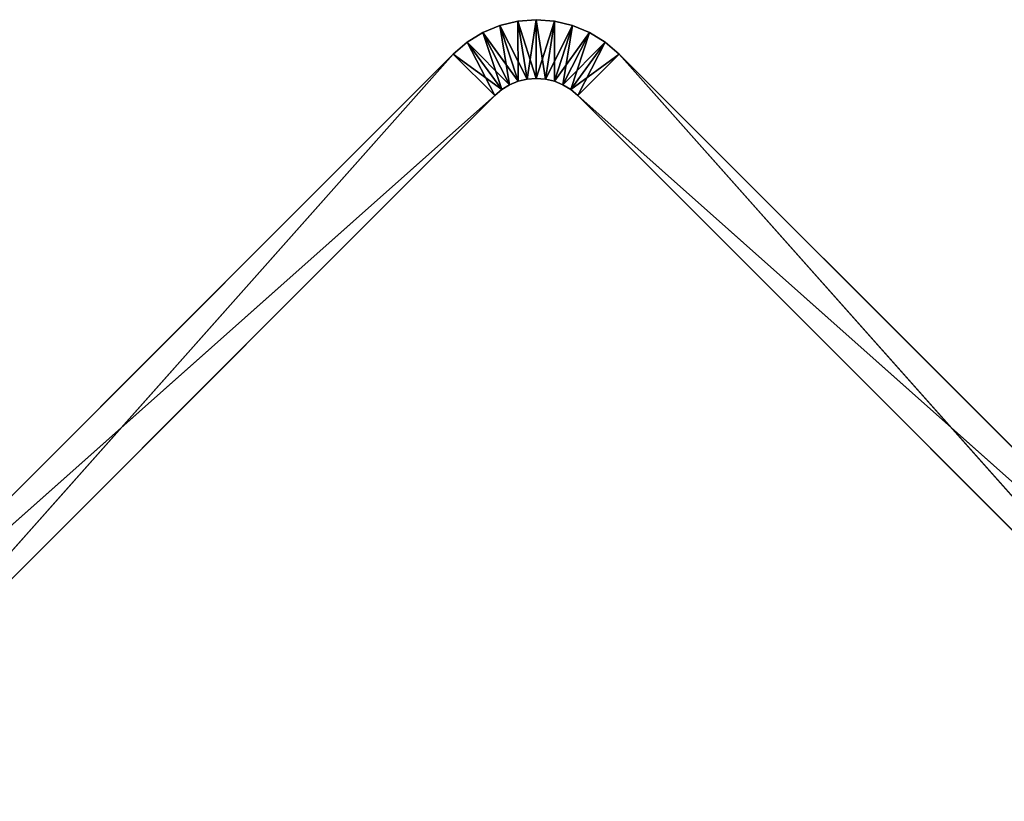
# Model space of a CAD drawing. Extents: x 0 to 13.4, y 0.1 to 1.5.
# Tile 24 of 27: x 10.1 to 11.8, y 0.1 to 1.5. Entities that reach past the tile are written whole.
import ezdxf

# ---------------------------------------------------------------- set-up
doc = ezdxf.new("R2010")
doc.units = 0
doc.header["$LTSCALE"] = 2.54
doc.layers.get('0').update_dxf_attribs({"color": 13, "linetype": 'CONTINUOUS'})

# ---------------------------------------------------------------- blocks, each defined once
blk = doc.blocks.new('MYDELNICZKA_VIW_STL')
at = {"color": 0}
for p, q in [((10.8984, 1.463, 8.5), (10.8694, 1.451, 8.5)), ((10.8694, 1.451), (10.8984, 1.463)), ((10.8694, 1.451), (10.8984, 1.463)), ((10.8694, 1.451), (10.8984, 1.463, 8.5)), ((10.8694, 1.451), (10.8984, 1.463, 8.5)), ((10.8984, 1.463, 8.5), (10.8694, 1.451, 8.5)), ((10.9289, 1.4703, 8.5), (10.8984, 1.463, 8.5)), ((10.8984, 1.463), (10.9289, 1.4703)), ((10.8984, 1.463), (10.9289, 1.4703)), ((10.8984, 1.463), (10.9289, 1.4703, 8.5)), ((10.8984, 1.463), (10.9289, 1.4703, 8.5)), ((10.9289, 1.4703, 8.5), (10.8984, 1.463, 8.5)), ((10.8984, 1.463, 8.5), (10.9293, 1.3679, 8.5)), ((10.8984, 1.463, 8.5), (10.9293, 1.3679, 8.5)), ((10.8984, 1.463, 8.5), (10.9148, 1.3619, 8.5)), ((10.8984, 1.463, 8.5), (10.9148, 1.3619, 8.5)), ((10.8984, 1.463), (10.9293, 1.3679)), ((10.8984, 1.463), (10.9293, 1.3679)), ((10.8984, 1.463), (10.9445, 1.3716)), ((10.8984, 1.463), (10.9445, 1.3716)), ((10.8984, 1.463), (10.8984, 1.463, 8.5)), ((10.8984, 1.463), (10.8984, 1.463, 8.5)), ((10.9602, 1.4728, 8.5), (10.9289, 1.4703, 8.5)), ((10.9289, 1.4703), (10.9602, 1.4728)), ((10.9289, 1.4703), (10.9602, 1.4728)), ((10.9289, 1.4703), (10.9602, 1.4728, 8.5)), ((10.9289, 1.4703), (10.9602, 1.4728, 8.5)), ((10.9602, 1.4728, 8.5), (10.9289, 1.4703, 8.5)), ((10.9289, 1.4703, 8.5), (10.9445, 1.3716, 8.5)), ((10.9289, 1.4703, 8.5), (10.9445, 1.3716, 8.5)), ((10.9289, 1.4703, 8.5), (10.9293, 1.3679, 8.5)), ((10.9289, 1.4703, 8.5), (10.9293, 1.3679, 8.5)), ((10.9289, 1.4703), (10.9445, 1.3716)), ((10.9289, 1.4703), (10.9445, 1.3716)), ((10.9289, 1.4703), (10.9602, 1.3728)), ((10.9289, 1.4703), (10.9602, 1.3728)), ((10.9289, 1.4703), (10.9289, 1.4703, 8.5)), ((10.9289, 1.4703), (10.9289, 1.4703, 8.5)), ((10.9602, 1.4728, 8.5), (10.9445, 1.3716, 8.5)), ((10.9602, 1.4728, 8.5), (10.9445, 1.3716, 8.5)), ((10.9914, 1.4703, 8.5), (10.9602, 1.4728, 8.5)), ((10.9602, 1.4728, 8.5), (10.9602, 1.3728, 8.5)), ((10.9602, 1.4728, 8.5), (10.9602, 1.3728, 8.5)), ((10.9602, 1.4728), (10.9602, 1.3728)), ((10.9602, 1.4728), (10.9602, 1.3728)), ((10.9602, 1.4728), (10.9758, 1.3716)), ((10.9602, 1.4728), (10.9758, 1.3716)), ((10.9602, 1.4728), (10.9914, 1.4703)), ((10.9602, 1.4728), (10.9914, 1.4703)), ((10.9602, 1.4728), (10.9914, 1.4703, 8.5)), ((10.9602, 1.4728), (10.9914, 1.4703, 8.5)), ((10.9602, 1.4728), (10.9602, 1.4728, 8.5)), ((10.9914, 1.4703, 8.5), (10.9602, 1.4728, 8.5)), ((10.9602, 1.4728), (10.9602, 1.4728, 8.5)), ((10.9914, 1.4703, 8.5), (10.9602, 1.3728, 8.5)), ((10.9914, 1.4703, 8.5), (10.9602, 1.3728, 8.5)), ((10.9914, 1.4703, 8.5), (10.9758, 1.3716, 8.5)), ((10.9914, 1.4703, 8.5), (10.9758, 1.3716, 8.5)), ((10.9914, 1.4703), (10.9758, 1.3716)), ((10.9914, 1.4703), (10.9758, 1.3716)), ((11.022, 1.463, 8.5), (10.9758, 1.3716, 8.5)), ((11.022, 1.463, 8.5), (10.9758, 1.3716, 8.5)), ((10.9914, 1.4703), (10.9911, 1.3679)), ((10.9914, 1.4703), (10.9911, 1.3679)), ((11.022, 1.463, 8.5), (10.9911, 1.3679, 8.5)), ((11.022, 1.463, 8.5), (10.9911, 1.3679, 8.5)), ((11.022, 1.463), (10.9911, 1.3679)), ((11.022, 1.463), (10.9911, 1.3679)), ((11.022, 1.463, 8.5), (10.9914, 1.4703, 8.5)), ((10.9914, 1.4703), (11.022, 1.463)), ((10.9914, 1.4703), (11.022, 1.463)), ((10.9914, 1.4703), (11.022, 1.463, 8.5)), ((10.9914, 1.4703), (11.022, 1.463, 8.5)), ((10.9914, 1.4703), (10.9914, 1.4703, 8.5)), ((11.022, 1.463, 8.5), (10.9914, 1.4703, 8.5)), ((10.9914, 1.4703), (10.9914, 1.4703, 8.5)), ((11.022, 1.463), (11.0056, 1.3619)), ((11.022, 1.463), (11.0056, 1.3619)), ((11.051, 1.451, 8.5), (11.022, 1.463, 8.5)), ((11.022, 1.463), (11.051, 1.451)), ((11.022, 1.463), (11.051, 1.451)), ((11.022, 1.463), (11.051, 1.451, 8.5)), ((11.022, 1.463), (11.051, 1.451, 8.5)), ((11.022, 1.463), (11.022, 1.463, 8.5)), ((11.051, 1.451, 8.5), (11.022, 1.463, 8.5)), ((11.022, 1.463), (11.022, 1.463, 8.5)), ((10.8694, 1.451, 8.5), (10.8426, 1.4346, 8.5)), ((10.8426, 1.4346), (10.8694, 1.451)), ((10.8426, 1.4346), (10.8694, 1.451)), ((10.8426, 1.4346), (10.8694, 1.451, 8.5)), ((10.8426, 1.4346), (10.8694, 1.451, 8.5)), ((10.8694, 1.451, 8.5), (10.8426, 1.4346, 8.5)), ((10.8694, 1.451, 8.5), (10.9148, 1.3619, 8.5)), ((10.8694, 1.451, 8.5), (10.9148, 1.3619, 8.5)), ((10.8694, 1.451, 8.5), (10.9014, 1.3537, 8.5)), ((10.8694, 1.451, 8.5), (10.9014, 1.3537, 8.5)), ((10.8694, 1.451), (10.9148, 1.3619)), ((10.8694, 1.451), (10.9148, 1.3619)), ((10.8694, 1.451), (10.9293, 1.3679)), ((10.8694, 1.451), (10.9293, 1.3679)), ((10.8694, 1.451), (10.8694, 1.451, 8.5)), ((10.8694, 1.451), (10.8694, 1.451, 8.5)), ((11.051, 1.451, 8.5), (10.9911, 1.3679, 8.5)), ((11.051, 1.451, 8.5), (10.9911, 1.3679, 8.5)), ((11.051, 1.451, 8.5), (11.0056, 1.3619, 8.5)), ((11.051, 1.451, 8.5), (11.0056, 1.3619, 8.5)), ((11.051, 1.451), (11.0056, 1.3619)), ((11.051, 1.451), (11.0056, 1.3619)), ((11.051, 1.451), (11.0189, 1.3537)), ((11.051, 1.451), (11.0189, 1.3537)), ((11.0777, 1.4346, 8.5), (11.051, 1.451, 8.5)), ((11.051, 1.451), (11.0777, 1.4346)), ((11.051, 1.451), (11.0777, 1.4346)), ((11.051, 1.451), (11.0777, 1.4346, 8.5)), ((11.051, 1.451), (11.0777, 1.4346, 8.5)), ((11.051, 1.451), (11.051, 1.451, 8.5)), ((11.0777, 1.4346, 8.5), (11.051, 1.451, 8.5)), ((11.051, 1.451), (11.051, 1.451, 8.5)), ((10.8426, 1.4346, 8.5), (10.8187, 1.4142, 8.5)), ((10.8187, 1.4142), (10.8426, 1.4346)), ((10.8187, 1.4142), (10.8426, 1.4346)), ((10.8187, 1.4142), (10.8426, 1.4346, 8.5)), ((10.8187, 1.4142), (10.8426, 1.4346, 8.5)), ((10.8426, 1.4346, 8.5), (10.8187, 1.4142, 8.5)), ((10.8426, 1.4346, 8.5), (10.9014, 1.3537, 8.5)), ((10.8426, 1.4346, 8.5), (10.9014, 1.3537, 8.5)), ((10.8426, 1.4346, 8.5), (10.8894, 1.3435, 8.5)), ((10.8426, 1.4346, 8.5), (10.8894, 1.3435, 8.5)), ((10.8426, 1.4346), (10.9014, 1.3537)), ((10.8426, 1.4346), (10.9014, 1.3537)), ((10.8426, 1.4346), (10.9148, 1.3619)), ((10.8426, 1.4346), (10.9148, 1.3619)), ((10.8426, 1.4346), (10.8426, 1.4346, 8.5)), ((10.8426, 1.4346), (10.8426, 1.4346, 8.5)), ((11.0777, 1.4346, 8.5), (11.0056, 1.3619, 8.5)), ((11.0777, 1.4346, 8.5), (11.0056, 1.3619, 8.5)), ((11.0777, 1.4346, 8.5), (11.0189, 1.3537, 8.5)), ((11.0777, 1.4346, 8.5), (11.0189, 1.3537, 8.5)), ((11.0777, 1.4346), (11.0189, 1.3537)), ((11.0777, 1.4346), (11.0189, 1.3537)), ((11.0777, 1.4346), (11.0309, 1.3435)), ((11.0777, 1.4346), (11.0309, 1.3435)), ((11.1016, 1.4142, 8.5), (11.0777, 1.4346, 8.5)), ((11.0777, 1.4346), (11.1016, 1.4142)), ((11.0777, 1.4346), (11.1016, 1.4142)), ((11.0777, 1.4346), (11.1016, 1.4142, 8.5)), ((11.0777, 1.4346), (11.1016, 1.4142, 8.5)), ((11.0777, 1.4346), (11.0777, 1.4346, 8.5)), ((11.1016, 1.4142, 8.5), (11.0777, 1.4346, 8.5)), ((11.0777, 1.4346), (11.0777, 1.4346, 8.5)), ((10.8187, 1.4142, 8.5), (9.6167, 0.2121, 8.5)), ((9.6167, 0.2121), (10.8187, 1.4142)), ((10.8187, 1.4142, 8.5), (9.6167, 0.2121, 8.5)), ((10.8187, 1.4142, 8.5), (9.6167, 0.2121)), ((10.8187, 1.4142, 8.5), (9.6167, 0.2121)), ((9.6167, 0.2121), (10.8187, 1.4142)), ((10.8187, 1.4142), (9.6874, 0.1414)), ((10.8187, 1.4142), (9.6874, 0.1414)), ((10.8187, 1.4142, 8.5), (10.8894, 1.3435, 8.5)), ((10.8187, 1.4142, 8.5), (10.8894, 1.3435, 8.5)), ((10.8894, 1.3435), (10.8187, 1.4142)), ((10.8187, 1.4142), (10.9014, 1.3537)), ((10.8187, 1.4142), (10.9014, 1.3537)), ((10.8894, 1.3435), (10.8187, 1.4142)), ((10.8187, 1.4142), (10.8187, 1.4142, 8.5)), ((10.8187, 1.4142), (10.8187, 1.4142, 8.5)), ((11.1016, 1.4142, 8.5), (11.0189, 1.3537, 8.5)), ((11.1016, 1.4142, 8.5), (11.0189, 1.3537, 8.5)), ((11.1016, 1.4142, 8.5), (11.0309, 1.3435, 8.5)), ((11.1016, 1.4142, 8.5), (11.0309, 1.3435, 8.5)), ((11.1016, 1.4142), (11.0309, 1.3435)), ((11.1016, 1.4142), (11.0309, 1.3435)), ((12.3037, 0.2121, 8.5), (11.1016, 1.4142, 8.5)), ((11.1016, 1.4142, 8.5), (12.2329, 0.1414, 8.5)), ((11.1016, 1.4142, 8.5), (12.2329, 0.1414, 8.5)), ((11.1016, 1.4142), (12.3037, 0.2121)), ((12.3037, 0.2121, 8.5), (11.1016, 1.4142, 8.5)), ((12.3037, 0.2121, 8.5), (11.1016, 1.4142)), ((11.1016, 1.4142), (11.1016, 1.4142, 8.5)), ((12.3037, 0.2121, 8.5), (11.1016, 1.4142)), ((11.1016, 1.4142), (12.3037, 0.2121)), ((11.1016, 1.4142), (11.1016, 1.4142, 8.5)), ((10.9014, 1.3537, 8.5), (10.9148, 1.3619, 8.5)), ((10.9148, 1.3619), (10.9014, 1.3537)), ((10.9014, 1.3537), (10.9148, 1.3619, 8.5)), ((10.9014, 1.3537, 8.5), (10.9148, 1.3619, 8.5)), ((10.9014, 1.3537), (10.9148, 1.3619, 8.5)), ((10.9148, 1.3619), (10.9014, 1.3537)), ((10.9148, 1.3619, 8.5), (10.9293, 1.3679, 8.5)), ((10.9293, 1.3679), (10.9148, 1.3619)), ((10.9148, 1.3619), (10.9293, 1.3679, 8.5)), ((10.9148, 1.3619, 8.5), (10.9293, 1.3679, 8.5)), ((10.9148, 1.3619), (10.9293, 1.3679, 8.5)), ((10.9293, 1.3679), (10.9148, 1.3619)), ((10.9148, 1.3619), (10.9148, 1.3619, 8.5)), ((10.9148, 1.3619), (10.9148, 1.3619, 8.5)), ((10.9293, 1.3679, 8.5), (10.9445, 1.3716, 8.5)), ((10.9445, 1.3716), (10.9293, 1.3679)), ((10.9293, 1.3679), (10.9445, 1.3716, 8.5)), ((10.9293, 1.3679, 8.5), (10.9445, 1.3716, 8.5)), ((10.9293, 1.3679), (10.9445, 1.3716, 8.5)), ((10.9445, 1.3716), (10.9293, 1.3679)), ((10.9293, 1.3679), (10.9293, 1.3679, 8.5)), ((10.9293, 1.3679), (10.9293, 1.3679, 8.5)), ((10.9445, 1.3716, 8.5), (10.9602, 1.3728, 8.5)), ((10.9602, 1.3728), (10.9445, 1.3716)), ((10.9445, 1.3716), (10.9602, 1.3728, 8.5)), ((10.9445, 1.3716, 8.5), (10.9602, 1.3728, 8.5)), ((10.9445, 1.3716), (10.9602, 1.3728, 8.5)), ((10.9602, 1.3728), (10.9445, 1.3716)), ((10.9445, 1.3716), (10.9445, 1.3716, 8.5)), ((10.9445, 1.3716), (10.9445, 1.3716, 8.5)), ((10.9602, 1.3728, 8.5), (10.9758, 1.3716, 8.5)), ((10.9758, 1.3716), (10.9602, 1.3728)), ((10.9602, 1.3728), (10.9602, 1.3728, 8.5)), ((10.9602, 1.3728), (10.9602, 1.3728, 8.5)), ((10.9602, 1.3728), (10.9758, 1.3716, 8.5)), ((10.9602, 1.3728, 8.5), (10.9758, 1.3716, 8.5)), ((10.9602, 1.3728), (10.9758, 1.3716, 8.5)), ((10.9758, 1.3716), (10.9602, 1.3728)), ((10.9758, 1.3716, 8.5), (10.9911, 1.3679, 8.5)), ((10.9911, 1.3679), (10.9758, 1.3716)), ((10.9758, 1.3716), (10.9758, 1.3716, 8.5)), ((10.9758, 1.3716), (10.9758, 1.3716, 8.5)), ((10.9758, 1.3716), (10.9911, 1.3679, 8.5)), ((10.9758, 1.3716, 8.5), (10.9911, 1.3679, 8.5)), ((10.9758, 1.3716), (10.9911, 1.3679, 8.5)), ((10.9911, 1.3679), (10.9758, 1.3716)), ((10.9911, 1.3679, 8.5), (11.0056, 1.3619, 8.5)), ((11.0056, 1.3619), (10.9911, 1.3679)), ((10.9911, 1.3679), (10.9911, 1.3679, 8.5)), ((10.9911, 1.3679), (10.9911, 1.3679, 8.5)), ((10.9911, 1.3679), (11.0056, 1.3619, 8.5)), ((10.9911, 1.3679, 8.5), (11.0056, 1.3619, 8.5)), ((10.9911, 1.3679), (11.0056, 1.3619, 8.5)), ((11.0056, 1.3619), (10.9911, 1.3679)), ((11.0056, 1.3619, 8.5), (11.0189, 1.3537, 8.5)), ((11.0189, 1.3537), (11.0056, 1.3619)), ((11.0056, 1.3619), (11.0056, 1.3619, 8.5)), ((11.0056, 1.3619), (11.0056, 1.3619, 8.5)), ((11.0056, 1.3619), (11.0189, 1.3537, 8.5)), ((11.0056, 1.3619, 8.5), (11.0189, 1.3537, 8.5)), ((11.0056, 1.3619), (11.0189, 1.3537, 8.5)), ((11.0189, 1.3537), (11.0056, 1.3619)), ((9.6167, 0.2121, 8.5), (10.8894, 1.3435, 8.5)), ((9.6167, 0.2121, 8.5), (10.8894, 1.3435, 8.5)), ((9.6874, 0.1414, 8.5), (10.8894, 1.3435, 8.5)), ((10.8894, 1.3435), (9.6874, 0.1414)), ((9.6874, 0.1414, 8.5), (10.8894, 1.3435, 8.5)), ((9.6874, 0.1414, 8.5), (10.8894, 1.3435)), ((9.6874, 0.1414, 8.5), (10.8894, 1.3435)), ((10.8894, 1.3435), (9.6874, 0.1414)), ((10.8894, 1.3435, 8.5), (10.9014, 1.3537, 8.5)), ((10.9014, 1.3537), (10.8894, 1.3435)), ((10.8894, 1.3435), (10.9014, 1.3537, 8.5)), ((10.8894, 1.3435, 8.5), (10.9014, 1.3537, 8.5)), ((10.8894, 1.3435), (10.9014, 1.3537, 8.5)), ((10.9014, 1.3537), (10.8894, 1.3435)), ((10.8894, 1.3435), (10.8894, 1.3435, 8.5)), ((10.8894, 1.3435), (10.8894, 1.3435, 8.5)), ((10.9014, 1.3537), (10.9014, 1.3537, 8.5)), ((10.9014, 1.3537), (10.9014, 1.3537, 8.5)), ((11.0189, 1.3537, 8.5), (11.0309, 1.3435, 8.5)), ((11.0309, 1.3435), (11.0189, 1.3537)), ((11.0189, 1.3537), (11.0189, 1.3537, 8.5)), ((11.0189, 1.3537), (11.0189, 1.3537, 8.5)), ((11.0189, 1.3537), (11.0309, 1.3435, 8.5)), ((11.0189, 1.3537, 8.5), (11.0309, 1.3435, 8.5)), ((11.0189, 1.3537), (11.0309, 1.3435, 8.5)), ((11.0309, 1.3435), (11.0189, 1.3537)), ((11.0309, 1.3435, 8.5), (12.2329, 0.1414, 8.5)), ((12.3037, 0.2121), (11.0309, 1.3435)), ((12.3037, 0.2121), (11.0309, 1.3435)), ((12.2329, 0.1414), (11.0309, 1.3435)), ((11.0309, 1.3435), (11.0309, 1.3435, 8.5)), ((11.0309, 1.3435, 8.5), (12.2329, 0.1414, 8.5)), ((11.0309, 1.3435, 8.5), (12.2329, 0.1414)), ((11.0309, 1.3435, 8.5), (12.2329, 0.1414)), ((11.0309, 1.3435), (11.0309, 1.3435, 8.5)), ((12.2329, 0.1414), (11.0309, 1.3435))]:
    blk.add_line(p, q, dxfattribs=at)
mesh = blk.add_polyface(dxfattribs=at)
corners = [(10.9148, 1.3619, 8.5), (10.8984, 1.463, 8.5), (10.8694, 1.451, 8.5)]
mesh.append_faces([[corners[k] for k in face] for face in [(0, 1, 2)]], dxfattribs={"color": 0})
mesh = blk.add_polyface(dxfattribs=at)
corners = [(10.9293, 1.3679), (10.8694, 1.451), (10.8984, 1.463)]
mesh.append_faces([[corners[k] for k in face] for face in [(0, 1, 2)]], dxfattribs={"color": 0})
mesh = blk.add_polyface(dxfattribs=at)
corners = [(10.8984, 1.463, 8.5), (10.8984, 1.463), (10.8694, 1.451)]
mesh.append_faces([[corners[k] for k in face] for face in [(0, 1, 2)]], dxfattribs={"color": 0})
mesh = blk.add_polyface(dxfattribs=at)
corners = [(10.8984, 1.463, 8.5), (10.8694, 1.451), (10.8694, 1.451, 8.5)]
mesh.append_faces([[corners[k] for k in face] for face in [(0, 1, 2)]], dxfattribs={"color": 0})
mesh = blk.add_polyface(dxfattribs=at)
corners = [(10.9293, 1.3679, 8.5), (10.9289, 1.4703, 8.5), (10.8984, 1.463, 8.5)]
mesh.append_faces([[corners[k] for k in face] for face in [(0, 1, 2)]], dxfattribs={"color": 0})
mesh = blk.add_polyface(dxfattribs=at)
corners = [(10.9445, 1.3716), (10.8984, 1.463), (10.9289, 1.4703)]
mesh.append_faces([[corners[k] for k in face] for face in [(0, 1, 2)]], dxfattribs={"color": 0})
mesh = blk.add_polyface(dxfattribs=at)
corners = [(10.9289, 1.4703, 8.5), (10.9289, 1.4703), (10.8984, 1.463)]
mesh.append_faces([[corners[k] for k in face] for face in [(0, 1, 2)]], dxfattribs={"color": 0})
mesh = blk.add_polyface(dxfattribs=at)
corners = [(10.9289, 1.4703, 8.5), (10.8984, 1.463), (10.8984, 1.463, 8.5)]
mesh.append_faces([[corners[k] for k in face] for face in [(0, 1, 2)]], dxfattribs={"color": 0})
mesh = blk.add_polyface(dxfattribs=at)
corners = [(10.9293, 1.3679, 8.5), (10.8984, 1.463, 8.5), (10.9148, 1.3619, 8.5)]
mesh.append_faces([[corners[k] for k in face] for face in [(0, 1, 2)]], dxfattribs={"color": 0})
mesh = blk.add_polyface(dxfattribs=at)
corners = [(10.9445, 1.3716), (10.9293, 1.3679), (10.8984, 1.463)]
mesh.append_faces([[corners[k] for k in face] for face in [(0, 1, 2)]], dxfattribs={"color": 0})
mesh = blk.add_polyface(dxfattribs=at)
corners = [(10.9602, 1.4728, 8.5), (10.9289, 1.4703, 8.5), (10.9445, 1.3716, 8.5)]
mesh.append_faces([[corners[k] for k in face] for face in [(0, 1, 2)]], dxfattribs={"color": 0})
mesh = blk.add_polyface(dxfattribs=at)
corners = [(10.9602, 1.3728), (10.9289, 1.4703), (10.9602, 1.4728)]
mesh.append_faces([[corners[k] for k in face] for face in [(0, 1, 2)]], dxfattribs={"color": 0})
mesh = blk.add_polyface(dxfattribs=at)
corners = [(10.9602, 1.4728, 8.5), (10.9602, 1.4728), (10.9289, 1.4703)]
mesh.append_faces([[corners[k] for k in face] for face in [(0, 1, 2)]], dxfattribs={"color": 0})
mesh = blk.add_polyface(dxfattribs=at)
corners = [(10.9602, 1.4728, 8.5), (10.9289, 1.4703), (10.9289, 1.4703, 8.5)]
mesh.append_faces([[corners[k] for k in face] for face in [(0, 1, 2)]], dxfattribs={"color": 0})
mesh = blk.add_polyface(dxfattribs=at)
corners = [(10.9445, 1.3716, 8.5), (10.9289, 1.4703, 8.5), (10.9293, 1.3679, 8.5)]
mesh.append_faces([[corners[k] for k in face] for face in [(0, 1, 2)]], dxfattribs={"color": 0})
mesh = blk.add_polyface(dxfattribs=at)
corners = [(10.9602, 1.3728), (10.9445, 1.3716), (10.9289, 1.4703)]
mesh.append_faces([[corners[k] for k in face] for face in [(0, 1, 2)]], dxfattribs={"color": 0})
mesh = blk.add_polyface(dxfattribs=at)
corners = [(10.9602, 1.4728, 8.5), (10.9445, 1.3716, 8.5), (10.9602, 1.3728, 8.5)]
mesh.append_faces([[corners[k] for k in face] for face in [(0, 1, 2)]], dxfattribs={"color": 0})
mesh = blk.add_polyface(dxfattribs=at)
corners = [(10.9914, 1.4703, 8.5), (10.9602, 1.4728, 8.5), (10.9602, 1.3728, 8.5)]
mesh.append_faces([[corners[k] for k in face] for face in [(0, 1, 2)]], dxfattribs={"color": 0})
mesh = blk.add_polyface(dxfattribs=at)
corners = [(10.9758, 1.3716), (10.9602, 1.3728), (10.9602, 1.4728)]
mesh.append_faces([[corners[k] for k in face] for face in [(0, 1, 2)]], dxfattribs={"color": 0})
mesh = blk.add_polyface(dxfattribs=at)
corners = [(10.9914, 1.4703), (10.9758, 1.3716), (10.9602, 1.4728)]
mesh.append_faces([[corners[k] for k in face] for face in [(0, 1, 2)]], dxfattribs={"color": 0})
mesh = blk.add_polyface(dxfattribs=at)
corners = [(10.9914, 1.4703, 8.5), (10.9914, 1.4703), (10.9602, 1.4728)]
mesh.append_faces([[corners[k] for k in face] for face in [(0, 1, 2)]], dxfattribs={"color": 0})
mesh = blk.add_polyface(dxfattribs=at)
corners = [(10.9914, 1.4703, 8.5), (10.9602, 1.4728), (10.9602, 1.4728, 8.5)]
mesh.append_faces([[corners[k] for k in face] for face in [(0, 1, 2)]], dxfattribs={"color": 0})
mesh = blk.add_polyface(dxfattribs=at)
corners = [(10.9914, 1.4703, 8.5), (10.9602, 1.3728, 8.5), (10.9758, 1.3716, 8.5)]
mesh.append_faces([[corners[k] for k in face] for face in [(0, 1, 2)]], dxfattribs={"color": 0})
mesh = blk.add_polyface(dxfattribs=at)
corners = [(11.022, 1.463, 8.5), (10.9914, 1.4703, 8.5), (10.9758, 1.3716, 8.5)]
mesh.append_faces([[corners[k] for k in face] for face in [(0, 1, 2)]], dxfattribs={"color": 0})
mesh = blk.add_polyface(dxfattribs=at)
corners = [(10.9914, 1.4703), (10.9911, 1.3679), (10.9758, 1.3716)]
mesh.append_faces([[corners[k] for k in face] for face in [(0, 1, 2)]], dxfattribs={"color": 0})
mesh = blk.add_polyface(dxfattribs=at)
corners = [(11.022, 1.463, 8.5), (10.9758, 1.3716, 8.5), (10.9911, 1.3679, 8.5)]
mesh.append_faces([[corners[k] for k in face] for face in [(0, 1, 2)]], dxfattribs={"color": 0})
mesh = blk.add_polyface(dxfattribs=at)
corners = [(11.022, 1.463), (10.9911, 1.3679), (10.9914, 1.4703)]
mesh.append_faces([[corners[k] for k in face] for face in [(0, 1, 2)]], dxfattribs={"color": 0})
mesh = blk.add_polyface(dxfattribs=at)
corners = [(11.051, 1.451, 8.5), (11.022, 1.463, 8.5), (10.9911, 1.3679, 8.5)]
mesh.append_faces([[corners[k] for k in face] for face in [(0, 1, 2)]], dxfattribs={"color": 0})
mesh = blk.add_polyface(dxfattribs=at)
corners = [(11.022, 1.463), (11.0056, 1.3619), (10.9911, 1.3679)]
mesh.append_faces([[corners[k] for k in face] for face in [(0, 1, 2)]], dxfattribs={"color": 0})
mesh = blk.add_polyface(dxfattribs=at)
corners = [(11.022, 1.463, 8.5), (11.022, 1.463), (10.9914, 1.4703)]
mesh.append_faces([[corners[k] for k in face] for face in [(0, 1, 2)]], dxfattribs={"color": 0})
mesh = blk.add_polyface(dxfattribs=at)
corners = [(11.022, 1.463, 8.5), (10.9914, 1.4703), (10.9914, 1.4703, 8.5)]
mesh.append_faces([[corners[k] for k in face] for face in [(0, 1, 2)]], dxfattribs={"color": 0})
mesh = blk.add_polyface(dxfattribs=at)
corners = [(11.051, 1.451), (11.0056, 1.3619), (11.022, 1.463)]
mesh.append_faces([[corners[k] for k in face] for face in [(0, 1, 2)]], dxfattribs={"color": 0})
mesh = blk.add_polyface(dxfattribs=at)
corners = [(11.051, 1.451, 8.5), (11.051, 1.451), (11.022, 1.463)]
mesh.append_faces([[corners[k] for k in face] for face in [(0, 1, 2)]], dxfattribs={"color": 0})
mesh = blk.add_polyface(dxfattribs=at)
corners = [(11.051, 1.451, 8.5), (11.022, 1.463), (11.022, 1.463, 8.5)]
mesh.append_faces([[corners[k] for k in face] for face in [(0, 1, 2)]], dxfattribs={"color": 0})
mesh = blk.add_polyface(dxfattribs=at)
corners = [(10.9014, 1.3537, 8.5), (10.8694, 1.451, 8.5), (10.8426, 1.4346, 8.5)]
mesh.append_faces([[corners[k] for k in face] for face in [(0, 1, 2)]], dxfattribs={"color": 0})
mesh = blk.add_polyface(dxfattribs=at)
corners = [(10.9148, 1.3619), (10.8426, 1.4346), (10.8694, 1.451)]
mesh.append_faces([[corners[k] for k in face] for face in [(0, 1, 2)]], dxfattribs={"color": 0})
mesh = blk.add_polyface(dxfattribs=at)
corners = [(10.8694, 1.451, 8.5), (10.8694, 1.451), (10.8426, 1.4346)]
mesh.append_faces([[corners[k] for k in face] for face in [(0, 1, 2)]], dxfattribs={"color": 0})
mesh = blk.add_polyface(dxfattribs=at)
corners = [(10.8694, 1.451, 8.5), (10.8426, 1.4346), (10.8426, 1.4346, 8.5)]
mesh.append_faces([[corners[k] for k in face] for face in [(0, 1, 2)]], dxfattribs={"color": 0})
mesh = blk.add_polyface(dxfattribs=at)
corners = [(10.9148, 1.3619, 8.5), (10.8694, 1.451, 8.5), (10.9014, 1.3537, 8.5)]
mesh.append_faces([[corners[k] for k in face] for face in [(0, 1, 2)]], dxfattribs={"color": 0})
mesh = blk.add_polyface(dxfattribs=at)
corners = [(10.9293, 1.3679), (10.9148, 1.3619), (10.8694, 1.451)]
mesh.append_faces([[corners[k] for k in face] for face in [(0, 1, 2)]], dxfattribs={"color": 0})
mesh = blk.add_polyface(dxfattribs=at)
corners = [(11.051, 1.451, 8.5), (10.9911, 1.3679, 8.5), (11.0056, 1.3619, 8.5)]
mesh.append_faces([[corners[k] for k in face] for face in [(0, 1, 2)]], dxfattribs={"color": 0})
mesh = blk.add_polyface(dxfattribs=at)
corners = [(11.0777, 1.4346, 8.5), (11.051, 1.451, 8.5), (11.0056, 1.3619, 8.5)]
mesh.append_faces([[corners[k] for k in face] for face in [(0, 1, 2)]], dxfattribs={"color": 0})
mesh = blk.add_polyface(dxfattribs=at)
corners = [(11.051, 1.451), (11.0189, 1.3537), (11.0056, 1.3619)]
mesh.append_faces([[corners[k] for k in face] for face in [(0, 1, 2)]], dxfattribs={"color": 0})
mesh = blk.add_polyface(dxfattribs=at)
corners = [(11.0777, 1.4346), (11.0189, 1.3537), (11.051, 1.451)]
mesh.append_faces([[corners[k] for k in face] for face in [(0, 1, 2)]], dxfattribs={"color": 0})
mesh = blk.add_polyface(dxfattribs=at)
corners = [(11.0777, 1.4346, 8.5), (11.0777, 1.4346), (11.051, 1.451)]
mesh.append_faces([[corners[k] for k in face] for face in [(0, 1, 2)]], dxfattribs={"color": 0})
mesh = blk.add_polyface(dxfattribs=at)
corners = [(11.0777, 1.4346, 8.5), (11.051, 1.451), (11.051, 1.451, 8.5)]
mesh.append_faces([[corners[k] for k in face] for face in [(0, 1, 2)]], dxfattribs={"color": 0})
mesh = blk.add_polyface(dxfattribs=at)
corners = [(10.8894, 1.3435, 8.5), (10.8426, 1.4346, 8.5), (10.8187, 1.4142, 8.5)]
mesh.append_faces([[corners[k] for k in face] for face in [(0, 1, 2)]], dxfattribs={"color": 0})
mesh = blk.add_polyface(dxfattribs=at)
corners = [(10.9014, 1.3537), (10.8187, 1.4142), (10.8426, 1.4346)]
mesh.append_faces([[corners[k] for k in face] for face in [(0, 1, 2)]], dxfattribs={"color": 0})
mesh = blk.add_polyface(dxfattribs=at)
corners = [(10.8426, 1.4346, 8.5), (10.8426, 1.4346), (10.8187, 1.4142)]
mesh.append_faces([[corners[k] for k in face] for face in [(0, 1, 2)]], dxfattribs={"color": 0})
mesh = blk.add_polyface(dxfattribs=at)
corners = [(10.8426, 1.4346, 8.5), (10.8187, 1.4142), (10.8187, 1.4142, 8.5)]
mesh.append_faces([[corners[k] for k in face] for face in [(0, 1, 2)]], dxfattribs={"color": 0})
mesh = blk.add_polyface(dxfattribs=at)
corners = [(10.9014, 1.3537, 8.5), (10.8426, 1.4346, 8.5), (10.8894, 1.3435, 8.5)]
mesh.append_faces([[corners[k] for k in face] for face in [(0, 1, 2)]], dxfattribs={"color": 0})
mesh = blk.add_polyface(dxfattribs=at)
corners = [(10.9148, 1.3619), (10.9014, 1.3537), (10.8426, 1.4346)]
mesh.append_faces([[corners[k] for k in face] for face in [(0, 1, 2)]], dxfattribs={"color": 0})
mesh = blk.add_polyface(dxfattribs=at)
corners = [(11.0777, 1.4346, 8.5), (11.0056, 1.3619, 8.5), (11.0189, 1.3537, 8.5)]
mesh.append_faces([[corners[k] for k in face] for face in [(0, 1, 2)]], dxfattribs={"color": 0})
mesh = blk.add_polyface(dxfattribs=at)
corners = [(11.1016, 1.4142, 8.5), (11.0777, 1.4346, 8.5), (11.0189, 1.3537, 8.5)]
mesh.append_faces([[corners[k] for k in face] for face in [(0, 1, 2)]], dxfattribs={"color": 0})
mesh = blk.add_polyface(dxfattribs=at)
corners = [(11.0777, 1.4346), (11.0309, 1.3435), (11.0189, 1.3537)]
mesh.append_faces([[corners[k] for k in face] for face in [(0, 1, 2)]], dxfattribs={"color": 0})
mesh = blk.add_polyface(dxfattribs=at)
corners = [(11.1016, 1.4142), (11.0309, 1.3435), (11.0777, 1.4346)]
mesh.append_faces([[corners[k] for k in face] for face in [(0, 1, 2)]], dxfattribs={"color": 0})
mesh = blk.add_polyface(dxfattribs=at)
corners = [(11.1016, 1.4142, 8.5), (11.1016, 1.4142), (11.0777, 1.4346)]
mesh.append_faces([[corners[k] for k in face] for face in [(0, 1, 2)]], dxfattribs={"color": 0})
mesh = blk.add_polyface(dxfattribs=at)
corners = [(11.1016, 1.4142, 8.5), (11.0777, 1.4346), (11.0777, 1.4346, 8.5)]
mesh.append_faces([[corners[k] for k in face] for face in [(0, 1, 2)]], dxfattribs={"color": 0})
mesh = blk.add_polyface(dxfattribs=at)
corners = [(10.8894, 1.3435, 8.5), (10.8187, 1.4142, 8.5), (9.6167, 0.2121, 8.5)]
mesh.append_faces([[corners[k] for k in face] for face in [(0, 1, 2)]], dxfattribs={"color": 0})
mesh = blk.add_polyface(dxfattribs=at)
corners = [(10.8187, 1.4142), (9.6874, 0.1414), (9.6167, 0.2121)]
mesh.append_faces([[corners[k] for k in face] for face in [(0, 1, 2)]], dxfattribs={"color": 0})
mesh = blk.add_polyface(dxfattribs=at)
corners = [(10.8187, 1.4142, 8.5), (9.6167, 0.2121), (9.6167, 0.2121, 8.5)]
mesh.append_faces([[corners[k] for k in face] for face in [(0, 1, 2)]], dxfattribs={"color": 0})
mesh = blk.add_polyface(dxfattribs=at)
corners = [(10.8187, 1.4142), (9.6167, 0.2121), (10.8187, 1.4142, 8.5)]
mesh.append_faces([[corners[k] for k in face] for face in [(0, 1, 2)]], dxfattribs={"color": 0})
mesh = blk.add_polyface(dxfattribs=at)
corners = [(10.8894, 1.3435), (9.6874, 0.1414), (10.8187, 1.4142)]
mesh.append_faces([[corners[k] for k in face] for face in [(0, 1, 2)]], dxfattribs={"color": 0})
mesh = blk.add_polyface(dxfattribs=at)
corners = [(10.9014, 1.3537), (10.8894, 1.3435), (10.8187, 1.4142)]
mesh.append_faces([[corners[k] for k in face] for face in [(0, 1, 2)]], dxfattribs={"color": 0})
mesh = blk.add_polyface(dxfattribs=at)
corners = [(11.1016, 1.4142, 8.5), (11.0189, 1.3537, 8.5), (11.0309, 1.3435, 8.5)]
mesh.append_faces([[corners[k] for k in face] for face in [(0, 1, 2)]], dxfattribs={"color": 0})
mesh = blk.add_polyface(dxfattribs=at)
corners = [(12.2329, 0.1414, 8.5), (11.1016, 1.4142, 8.5), (11.0309, 1.3435, 8.5)]
mesh.append_faces([[corners[k] for k in face] for face in [(0, 1, 2)]], dxfattribs={"color": 0})
mesh = blk.add_polyface(dxfattribs=at)
corners = [(12.3037, 0.2121), (11.0309, 1.3435), (11.1016, 1.4142)]
mesh.append_faces([[corners[k] for k in face] for face in [(0, 1, 2)]], dxfattribs={"color": 0})
mesh = blk.add_polyface(dxfattribs=at)
corners = [(12.3037, 0.2121, 8.5), (11.1016, 1.4142, 8.5), (12.2329, 0.1414, 8.5)]
mesh.append_faces([[corners[k] for k in face] for face in [(0, 1, 2)]], dxfattribs={"color": 0})
mesh = blk.add_polyface(dxfattribs=at)
corners = [(11.1016, 1.4142, 8.5), (12.3037, 0.2121, 8.5), (11.1016, 1.4142)]
mesh.append_faces([[corners[k] for k in face] for face in [(0, 1, 2)]], dxfattribs={"color": 0})
mesh = blk.add_polyface(dxfattribs=at)
corners = [(11.1016, 1.4142), (12.3037, 0.2121, 8.5), (12.3037, 0.2121)]
mesh.append_faces([[corners[k] for k in face] for face in [(0, 1, 2)]], dxfattribs={"color": 0})
mesh = blk.add_polyface(dxfattribs=at)
corners = [(10.9014, 1.3537, 8.5), (10.9014, 1.3537), (10.9148, 1.3619, 8.5)]
mesh.append_faces([[corners[k] for k in face] for face in [(0, 1, 2)]], dxfattribs={"color": 0})
mesh = blk.add_polyface(dxfattribs=at)
corners = [(10.9148, 1.3619, 8.5), (10.9014, 1.3537), (10.9148, 1.3619)]
mesh.append_faces([[corners[k] for k in face] for face in [(0, 1, 2)]], dxfattribs={"color": 0})
mesh = blk.add_polyface(dxfattribs=at)
corners = [(10.9148, 1.3619, 8.5), (10.9148, 1.3619), (10.9293, 1.3679, 8.5)]
mesh.append_faces([[corners[k] for k in face] for face in [(0, 1, 2)]], dxfattribs={"color": 0})
mesh = blk.add_polyface(dxfattribs=at)
corners = [(10.9293, 1.3679, 8.5), (10.9148, 1.3619), (10.9293, 1.3679)]
mesh.append_faces([[corners[k] for k in face] for face in [(0, 1, 2)]], dxfattribs={"color": 0})
mesh = blk.add_polyface(dxfattribs=at)
corners = [(10.9293, 1.3679, 8.5), (10.9293, 1.3679), (10.9445, 1.3716, 8.5)]
mesh.append_faces([[corners[k] for k in face] for face in [(0, 1, 2)]], dxfattribs={"color": 0})
mesh = blk.add_polyface(dxfattribs=at)
corners = [(10.9445, 1.3716, 8.5), (10.9293, 1.3679), (10.9445, 1.3716)]
mesh.append_faces([[corners[k] for k in face] for face in [(0, 1, 2)]], dxfattribs={"color": 0})
mesh = blk.add_polyface(dxfattribs=at)
corners = [(10.9445, 1.3716, 8.5), (10.9445, 1.3716), (10.9602, 1.3728, 8.5)]
mesh.append_faces([[corners[k] for k in face] for face in [(0, 1, 2)]], dxfattribs={"color": 0})
mesh = blk.add_polyface(dxfattribs=at)
corners = [(10.9602, 1.3728, 8.5), (10.9445, 1.3716), (10.9602, 1.3728)]
mesh.append_faces([[corners[k] for k in face] for face in [(0, 1, 2)]], dxfattribs={"color": 0})
mesh = blk.add_polyface(dxfattribs=at)
corners = [(10.9602, 1.3728, 8.5), (10.9602, 1.3728), (10.9758, 1.3716, 8.5)]
mesh.append_faces([[corners[k] for k in face] for face in [(0, 1, 2)]], dxfattribs={"color": 0})
mesh = blk.add_polyface(dxfattribs=at)
corners = [(10.9758, 1.3716, 8.5), (10.9602, 1.3728), (10.9758, 1.3716)]
mesh.append_faces([[corners[k] for k in face] for face in [(0, 1, 2)]], dxfattribs={"color": 0})
mesh = blk.add_polyface(dxfattribs=at)
corners = [(10.9758, 1.3716, 8.5), (10.9758, 1.3716), (10.9911, 1.3679, 8.5)]
mesh.append_faces([[corners[k] for k in face] for face in [(0, 1, 2)]], dxfattribs={"color": 0})
mesh = blk.add_polyface(dxfattribs=at)
corners = [(10.9911, 1.3679, 8.5), (10.9758, 1.3716), (10.9911, 1.3679)]
mesh.append_faces([[corners[k] for k in face] for face in [(0, 1, 2)]], dxfattribs={"color": 0})
mesh = blk.add_polyface(dxfattribs=at)
corners = [(10.9911, 1.3679, 8.5), (10.9911, 1.3679), (11.0056, 1.3619, 8.5)]
mesh.append_faces([[corners[k] for k in face] for face in [(0, 1, 2)]], dxfattribs={"color": 0})
mesh = blk.add_polyface(dxfattribs=at)
corners = [(11.0056, 1.3619, 8.5), (10.9911, 1.3679), (11.0056, 1.3619)]
mesh.append_faces([[corners[k] for k in face] for face in [(0, 1, 2)]], dxfattribs={"color": 0})
mesh = blk.add_polyface(dxfattribs=at)
corners = [(11.0056, 1.3619, 8.5), (11.0056, 1.3619), (11.0189, 1.3537, 8.5)]
mesh.append_faces([[corners[k] for k in face] for face in [(0, 1, 2)]], dxfattribs={"color": 0})
mesh = blk.add_polyface(dxfattribs=at)
corners = [(11.0189, 1.3537, 8.5), (11.0056, 1.3619), (11.0189, 1.3537)]
mesh.append_faces([[corners[k] for k in face] for face in [(0, 1, 2)]], dxfattribs={"color": 0})
mesh = blk.add_polyface(dxfattribs=at)
corners = [(10.8894, 1.3435, 8.5), (9.6167, 0.2121, 8.5), (9.6874, 0.1414, 8.5)]
mesh.append_faces([[corners[k] for k in face] for face in [(0, 1, 2)]], dxfattribs={"color": 0})
mesh = blk.add_polyface(dxfattribs=at)
corners = [(10.8894, 1.3435, 8.5), (9.6874, 0.1414, 8.5), (10.8894, 1.3435)]
mesh.append_faces([[corners[k] for k in face] for face in [(0, 1, 2)]], dxfattribs={"color": 0})
mesh = blk.add_polyface(dxfattribs=at)
corners = [(10.8894, 1.3435), (9.6874, 0.1414, 8.5), (9.6874, 0.1414)]
mesh.append_faces([[corners[k] for k in face] for face in [(0, 1, 2)]], dxfattribs={"color": 0})
mesh = blk.add_polyface(dxfattribs=at)
corners = [(10.8894, 1.3435, 8.5), (10.8894, 1.3435), (10.9014, 1.3537, 8.5)]
mesh.append_faces([[corners[k] for k in face] for face in [(0, 1, 2)]], dxfattribs={"color": 0})
mesh = blk.add_polyface(dxfattribs=at)
corners = [(10.9014, 1.3537, 8.5), (10.8894, 1.3435), (10.9014, 1.3537)]
mesh.append_faces([[corners[k] for k in face] for face in [(0, 1, 2)]], dxfattribs={"color": 0})
mesh = blk.add_polyface(dxfattribs=at)
corners = [(11.0189, 1.3537, 8.5), (11.0189, 1.3537), (11.0309, 1.3435, 8.5)]
mesh.append_faces([[corners[k] for k in face] for face in [(0, 1, 2)]], dxfattribs={"color": 0})
mesh = blk.add_polyface(dxfattribs=at)
corners = [(11.0309, 1.3435, 8.5), (11.0189, 1.3537), (11.0309, 1.3435)]
mesh.append_faces([[corners[k] for k in face] for face in [(0, 1, 2)]], dxfattribs={"color": 0})
mesh = blk.add_polyface(dxfattribs=at)
corners = [(12.3037, 0.2121), (12.2329, 0.1414), (11.0309, 1.3435)]
mesh.append_faces([[corners[k] for k in face] for face in [(0, 1, 2)]], dxfattribs={"color": 0})
mesh = blk.add_polyface(dxfattribs=at)
corners = [(11.0309, 1.3435, 8.5), (12.2329, 0.1414), (12.2329, 0.1414, 8.5)]
mesh.append_faces([[corners[k] for k in face] for face in [(0, 1, 2)]], dxfattribs={"color": 0})
mesh = blk.add_polyface(dxfattribs=at)
corners = [(11.0309, 1.3435), (12.2329, 0.1414), (11.0309, 1.3435, 8.5)]
mesh.append_faces([[corners[k] for k in face] for face in [(0, 1, 2)]], dxfattribs={"color": 0})

msp = doc.modelspace()

# ---------------------------------------------------------------- block references
at = {"color": 0}
msp.add_blockref('MYDELNICZKA_VIW_STL', (0, 0), dxfattribs=at)

doc.saveas('drawing.dxf')
